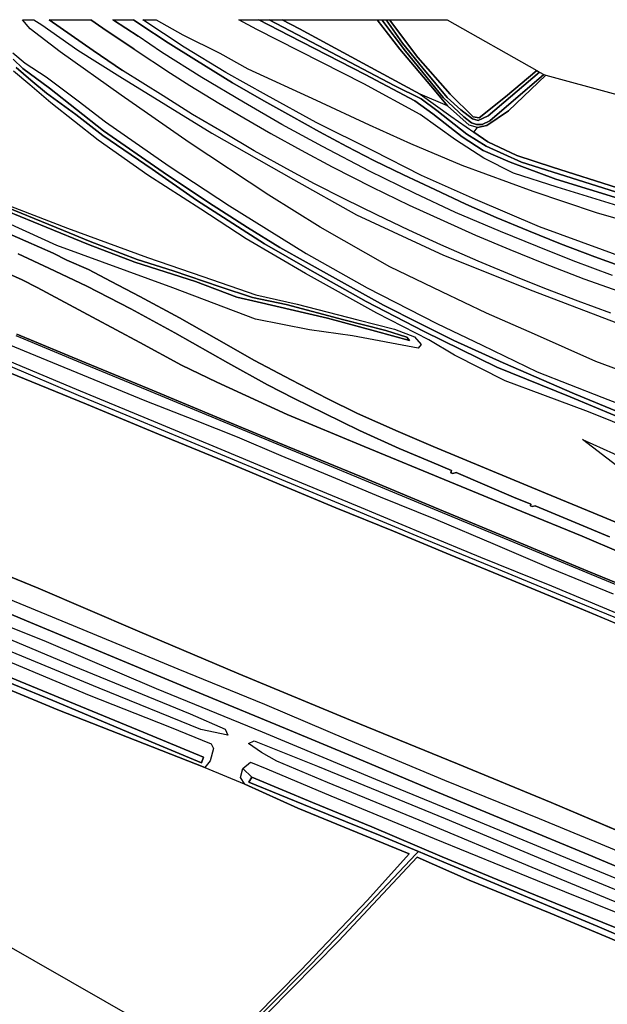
# Model space of a CAD drawing. Extents: x -26035517 to 31750492, y -9237385 to 8160032.
# Tile 209 of 256: x 19095953 to 19251960, y 3622396 to 3884030. Entities that reach past the tile are written whole.
import ezdxf

# ---------------------------------------------------------------- set-up
doc = ezdxf.new("R2010")
doc.units = 0
doc.layers.add('T-25', color=7, linetype='CONTINUOUS')

msp = doc.modelspace()

# ---------------------------------------------------------------- linework, layer by layer
at = {"layer": 'T-25', "color": 9}
for p, q in [((19090950, 3791196, 8997), (19113691, 3781898, 9073)), ((19113691, 3781898, 9073), (19132818, 3773904, 9127)), ((19132818, 3773904, 9127), (19150469, 3766596, 9087)), ((19150469, 3766596, 9087), (19165862, 3760183, 9120)), ((19165862, 3760183, 9120), (19179856, 3754362, 9160)), ((19179856, 3754362, 9160), (19195190, 3748111, 9187)), ((19195190, 3748111, 9187), (19210277, 3741821, 9140)), ((19100853, 3732973, 8630), (19072613, 3744504, 8610)), ((19210277, 3741821, 9140), (19226586, 3735095, 9150)), ((19226586, 3735095, 9150), (19245625, 3727234, 9143)), ((19127197, 3721618, 8623), (19100853, 3732973, 8630)), ((19245625, 3727234, 9143), (19261379, 3720592, 9117)), ((19154149, 3710225, 8597), (19127197, 3721618, 8623)), ((19183788, 3697934, 8687), (19154149, 3710225, 8597)), ((19212228, 3686289, 8667), (19183788, 3697934, 8687)), ((19237093, 3676014, 8630), (19212228, 3686289, 8667)), ((19258337, 3666958, 8677), (19237093, 3676014, 8630))]:
    msp.add_line(p, q, dxfattribs=at)
for points in [[(19263559, 3787818, 7613), (19248949, 3793174, 7497), (19232618, 3800497, 7623), (19219859, 3806084, 7593), (19208003, 3811724, 7513), (19194264, 3818317, 7493), (19175694, 3828872, 7467), (19162067, 3837370, 7503), (19140952, 3851363, 7427), (19122856, 3864000, 7193), (19106681, 3875508, 7230), (19098741, 3881645, 7290), (19096677, 3884030, 7424), (19099714, 3884030, 7940), (19101848, 3882636, 7980), (19111421, 3875900, 8110), (19122516, 3868903, 8543), (19146960, 3853910, 9197), (19168635, 3841582, 9830), (19185342, 3832168, 10227), (19208460, 3821480, 11137), (19232147, 3811963, 11527), (19257942, 3802130, 12413)], [(19103774, 3884030, 8082), (19109634, 3879897, 8230), (19115444, 3875864, 8343), (19123243, 3870518, 8563)], [(19252932, 3806056, 12277), (19244250, 3809280, 12023), (19235375, 3812628, 11797), (19227719, 3815666, 11580), (19217637, 3819892, 11273), (19207751, 3824172, 10957), (19199300, 3828071, 10720), (19190729, 3832149, 10463), (19182273, 3836336, 10253), (19174181, 3840443, 9990), (19167810, 3843884, 9790), (19158196, 3849186, 9647), (19150033, 3854053, 9310), (19141853, 3858842, 9060), (19134017, 3863775, 8850), (19123243, 3870518, 8563), (19115444, 3875864, 8343), (19109634, 3879897, 8230), (19103774, 3884030, 8082), (19103774, 3884030, 8082), (19114815, 3884030, 8172), (19118059, 3881791, 8250), (19126381, 3876165, 8510), (19135952, 3869794, 8907), (19141145, 3866567, 8943), (19148853, 3861874, 9240), (19155457, 3857941, 9460), (19162610, 3853818, 9623), (19170714, 3849325, 9903), (19178956, 3844913, 10113), (19189507, 3839532, 10410), (19199385, 3834767, 10600), (19208524, 3830584, 10880), (19216928, 3826793, 11077), (19226046, 3822961, 11333), (19235054, 3819368, 11593), (19245775, 3815210, 11960), (19255062, 3811858, 12193)], [(19126381, 3876165, 8510), (19118059, 3881791, 8250), (19114815, 3884030, 8172)], [(19120682, 3884030, 8163), (19120877, 3883897, 8167), (19127382, 3879621, 8360)], [(19253301, 3816077, 11983), (19242920, 3819935, 11717), (19233392, 3823725, 11387), (19223584, 3827716, 11167), (19211689, 3832804, 10870), (19200814, 3837960, 10567), (19188818, 3843822, 10170), (19176334, 3850369, 9837), (19165580, 3856207, 9570), (19155372, 3862071, 9267), (19144265, 3868691, 8923), (19133570, 3875419, 8613), (19127382, 3879621, 8360), (19120877, 3883897, 8167), (19120682, 3884030, 8163), (19126127, 3884030, 8296), (19127859, 3882850, 8360), (19127859, 3882850, 8360), (19135330, 3877923, 8477), (19142868, 3873159, 8700), (19152468, 3867276, 8913), (19160757, 3862487, 9230), (19167905, 3858462, 9377), (19175568, 3854201, 9617), (19182771, 3850330, 9883), (19189940, 3846654, 10133), (19197877, 3842791, 10233), (19206147, 3838879, 10483), (19214403, 3834989, 10730), (19222492, 3831505, 10937), (19231066, 3827927, 11183), (19239556, 3824499, 11417), (19248645, 3820984, 11740), (19258236, 3817553, 11933)], [(19127859, 3882850, 8360), (19126127, 3884030, 8296)], [(19258236, 3817553, 11933), (19248645, 3820984, 11740), (19239556, 3824499, 11417), (19231066, 3827927, 11183), (19222492, 3831505, 10937), (19214403, 3834989, 10730), (19206147, 3838879, 10483), (19197877, 3842791, 10233), (19189940, 3846654, 10133), (19182771, 3850330, 9883), (19175568, 3854201, 9617), (19167905, 3858462, 9377), (19160757, 3862487, 9230), (19152468, 3867276, 8913), (19142868, 3873159, 8700), (19135330, 3877923, 8477), (19127859, 3882850, 8360)], [(19266377, 3817076, 11830), (19250686, 3822905, 11330), (19234005, 3829023, 10927), (19216958, 3836210, 10627), (19202631, 3842653, 10243), (19189810, 3849142, 9853), (19174674, 3856687, 9403), (19161513, 3863939, 9127), (19150640, 3870031, 8750), (19139611, 3876743, 8513), (19128660, 3884030, 8352), (19132226, 3884030, 7643), (19139220, 3879977, 7673), (19149046, 3875145, 7567), (19156532, 3870993, 7590), (19174640, 3862676, 7593), (19188779, 3856083, 7560), (19199702, 3851115, 7653), (19213345, 3845351, 7630), (19232232, 3838441, 7567), (19249041, 3832805, 7593), (19270262, 3826642, 7557)], [(19258222, 3833492, 7360), (19238645, 3839510, 7260), (19227063, 3843239, 7253), (19219208, 3847225, 7170), (19211619, 3852095, 7133), (19202241, 3858808, 7227), (19187301, 3866949, 7340), (19158950, 3881451, 7200), (19154112, 3884030, 7200), (19159441, 3884030, 6092), (19167475, 3879827, 6117), (19187652, 3869469, 6030), (19200823, 3862457, 6090), (19205618, 3859035, 6130), (19213418, 3852928, 6173), (19219031, 3849238, 6133), (19226204, 3846136, 6073), (19238301, 3841681, 6070), (19256141, 3836162, 6050)], [(19256141, 3836162, 6050), (19238301, 3841681, 6070), (19226204, 3846136, 6073), (19219031, 3849238, 6133), (19213418, 3852928, 6173), (19205618, 3859035, 6130), (19200823, 3862457, 6090), (19187652, 3869469, 6030), (19167475, 3879827, 6117), (19159441, 3884030, 6092), (19159441, 3884030, 6092), (19162211, 3884030, 6056), (19175223, 3877212, 6067), (19195584, 3866474, 6043), (19202540, 3862965, 6077), (19206678, 3859927, 6117), (19214679, 3853656, 6053), (19219791, 3850391, 6050), (19229222, 3846175, 6060), (19257480, 3837224, 5970)], [(19257480, 3837224, 5970), (19229222, 3846175, 6060), (19219791, 3850391, 6050), (19214679, 3853656, 6053), (19206678, 3859927, 6117), (19202540, 3862965, 6077), (19195584, 3866474, 6043), (19175223, 3877212, 6067), (19162211, 3884030, 6056), (19165621, 3884030, 6717), (19170258, 3881567, 6697), (19191312, 3870197, 6573), (19202316, 3864285, 6467), (19210453, 3858391, 6643), (19216488, 3854166, 6714), (19220204, 3851564, 6757), (19227908, 3847961, 6727), (19237419, 3844862, 6700), (19254693, 3839394, 6653)], [(19253301, 3816077, 11983), (19242920, 3819935, 11717), (19233392, 3823725, 11387), (19223584, 3827716, 11167), (19211689, 3832804, 10870), (19200814, 3837960, 10567), (19188818, 3843822, 10170), (19176334, 3850369, 9837), (19165580, 3856207, 9570), (19155372, 3862071, 9267), (19144265, 3868691, 8923), (19133570, 3875419, 8613), (19127382, 3879621, 8360)], [(19094092, 3875256, 7023), (19097387, 3872484, 7047), (19103010, 3868827, 7120), (19111459, 3862492, 7127), (19118734, 3856900, 7113), (19135614, 3845144, 7133), (19151680, 3834574, 7213), (19171976, 3821877, 7057), (19188164, 3812745, 7020), (19206736, 3803338, 7080), (19218721, 3797550, 7027), (19233371, 3790463, 6990), (19250539, 3783721, 7063), (19265821, 3777803, 7070)], [(19126381, 3876165, 8510), (19135952, 3869794, 8907), (19141145, 3866567, 8943), (19148853, 3861874, 9240), (19155457, 3857941, 9460), (19162610, 3853818, 9623), (19170714, 3849325, 9903), (19178956, 3844913, 10113), (19189507, 3839532, 10410), (19199385, 3834767, 10600), (19208524, 3830584, 10880), (19216928, 3826793, 11077), (19226046, 3822961, 11333), (19235054, 3819368, 11593), (19245775, 3815210, 11960), (19255062, 3811858, 12193)], [(19255466, 3779559, 6060), (19243229, 3784591, 6057), (19224284, 3792829, 6047), (19211218, 3798828, 6043), (19201991, 3803371, 6030), (19192568, 3808184, 6063), (19178985, 3815663, 6050), (19165030, 3823509, 6113), (19156432, 3828795, 6163), (19146120, 3835456, 6120), (19134084, 3843531, 6107), (19118195, 3854512, 6083), (19103824, 3865855, 6150), (19096813, 3871019, 6223), (19094219, 3873534, 6290)], [(19094219, 3873534, 6290), (19096813, 3871019, 6223), (19103824, 3865855, 6150), (19118195, 3854512, 6083), (19134084, 3843531, 6107), (19146120, 3835456, 6120), (19156432, 3828795, 6163), (19165030, 3823509, 6113), (19178985, 3815663, 6050), (19192568, 3808184, 6063), (19201991, 3803371, 6030), (19211218, 3798828, 6043), (19224284, 3792829, 6047), (19243229, 3784591, 6057), (19255466, 3779559, 6060)], [(19259722, 3774659, 7100), (19247010, 3779854, 7073), (19234811, 3784381, 7050), (19224876, 3788032, 7040), (19211410, 3794890, 6940), (19204574, 3799000, 6923), (19190769, 3806048, 6910), (19171869, 3816599, 6970), (19156114, 3825836, 6937), (19144066, 3833650, 6827), (19130015, 3842696, 6780), (19116825, 3852058, 6930), (19104196, 3861904, 6813), (19098637, 3866722, 6873), (19094291, 3870351, 6883)], [(19094969, 3871301, 6157), (19098875, 3867961, 6147), (19103110, 3864525, 6147), (19110861, 3858839, 6113), (19117979, 3853264, 6057), (19131153, 3844303, 6103), (19142877, 3836062, 6077), (19160982, 3824466, 6093), (19173007, 3817533, 6123), (19187928, 3809177, 6130), (19203380, 3801195, 6167), (19222602, 3791708, 6277), (19242086, 3783845, 6300), (19259908, 3776399, 6277)], [(19259908, 3776399, 6277), (19242086, 3783845, 6300), (19222602, 3791708, 6277), (19203380, 3801195, 6167), (19187928, 3809177, 6130), (19173007, 3817533, 6123), (19160982, 3824466, 6093), (19142877, 3836062, 6077), (19131153, 3844303, 6103), (19117979, 3853264, 6057), (19110861, 3858839, 6113), (19103110, 3864525, 6147), (19098875, 3867961, 6147), (19094969, 3871301, 6157)], [(19252932, 3806056, 12277), (19244250, 3809280, 12023), (19235375, 3812628, 11797), (19227719, 3815666, 11580), (19217637, 3819892, 11273), (19207751, 3824172, 10957), (19199300, 3828071, 10720), (19190729, 3832149, 10463), (19182273, 3836336, 10253), (19174181, 3840443, 9990), (19167810, 3843884, 9790), (19158196, 3849186, 9647), (19150033, 3854053, 9310), (19141853, 3858842, 9060), (19134017, 3863775, 8850), (19123243, 3870518, 8563)], [(19254693, 3839394, 6653), (19237419, 3844862, 6700), (19227908, 3847961, 6727), (19220204, 3851564, 6757), (19216488, 3854166, 6714), (19217487, 3855416, 6523), (19219937, 3855878, 6477), (19225763, 3859854, 6397), (19235679, 3869328, 6247), (19395585, 3825696, 6160)], [(19104848, 3821973, 7407), (19093964, 3826733, 7447), (19082994, 3831518, 7473), (19067886, 3837733, 7503), (19062913, 3839930, 7503), (19061961, 3842566, 7507), (19061088, 3845492, 7473), (19063305, 3848576, 7487), (19065494, 3850785, 7503), (19070203, 3853928, 7593), (19078446, 3859771, 7940), (19079236, 3860496, 7940)], [(19216488, 3854166, 6714), (19217487, 3855416, 6523)], [(19086763, 3837029, 6723), (19108628, 3828594, 6773), (19129883, 3820858, 6777), (19144545, 3815819, 6783), (19158632, 3810945, 6763), (19169642, 3808449, 6767), (19185715, 3804253, 6707), (19195444, 3801834, 6763), (19200794, 3799735, 6910), (19202575, 3797701, 7063), (19201762, 3796778, 7300), (19184324, 3800057, 7407), (19172876, 3801661, 7277), (19158523, 3804430, 7247), (19136569, 3812757, 7243), (19105800, 3824004, 7357), (19105800, 3824004, 7357), (19088484, 3831916, 7340)], [(19092648, 3833125, 6397), (19102992, 3828893, 6430), (19114211, 3824295, 6413), (19126558, 3819609, 6027), (19142647, 3814446, 6040), (19153598, 3810309, 6010), (19158989, 3809048, 5980), (19177707, 3804708, 6033), (19190408, 3801283, 6110), (19199420, 3798827, 6083), (19198762, 3799695, 6083), (19193203, 3801482, 6087), (19182021, 3804283, 6060), (19166712, 3808358, 6090), (19157755, 3810240, 6130), (19149163, 3813060, 6150), (19136700, 3817327, 6183), (19127107, 3820313, 6177), (19114630, 3825065, 6440), (19107601, 3828025, 6443), (19088480, 3835808, 6443)], [(19088480, 3835808, 6443), (19107601, 3828025, 6443), (19114630, 3825065, 6440), (19127107, 3820313, 6177), (19136700, 3817327, 6183), (19149163, 3813060, 6150), (19157755, 3810240, 6130), (19166712, 3808358, 6090), (19182021, 3804283, 6060), (19193203, 3801482, 6087), (19198762, 3799695, 6083), (19199420, 3798827, 6083), (19190408, 3801283, 6110), (19177707, 3804708, 6033), (19158989, 3809048, 5980), (19153598, 3810309, 6010), (19142647, 3814446, 6040), (19126558, 3819609, 6027), (19114211, 3824295, 6413), (19114211, 3824295, 6413), (19102992, 3828893, 6430), (19092648, 3833125, 6397)], [(19093964, 3826733, 7447), (19104848, 3821973, 7407), (19108454, 3820167, 7303), (19114179, 3817639, 7303), (19120230, 3814471, 7327), (19127823, 3810504, 7377), (19138408, 3804778, 7463), (19148172, 3799191, 7547), (19158310, 3793489, 7567), (19168023, 3788336, 7550), (19177588, 3783377, 7607), (19185608, 3779369, 7643), (19196449, 3774589, 7630), (19205691, 3770656, 7680), (19220448, 3764545, 7750), (19235540, 3758199, 7830), (19248251, 3752958, 7803), (19255437, 3749944, 7753)], [(19095540, 3821835, 7443), (19103726, 3818023, 7463)], [(19252590, 3746579, 7917), (19243463, 3750437, 7923), (19232814, 3754817, 7957), (19232057, 3754635, 7957), (19231553, 3754830, 7957), (19231643, 3755314, 7927), (19227063, 3757191, 7913), (19211868, 3763696, 7893), (19210972, 3763432, 7893), (19210436, 3763664, 7893), (19210583, 3764241, 7813), (19205405, 3766448, 7740), (19196683, 3770089, 7660), (19186207, 3774902, 7693), (19176776, 3779510, 7717), (19168835, 3783413, 7730), (19161727, 3786979, 7663), (19151235, 3792890, 7663), (19137097, 3800858, 7553), (19125438, 3807220, 7493), (19113757, 3813254, 7530), (19103726, 3818023, 7463), (19095540, 3821835, 7443)], [(19255437, 3749944, 7753), (19248251, 3752958, 7803), (19235540, 3758199, 7830), (19220448, 3764545, 7750), (19205691, 3770656, 7680), (19196449, 3774589, 7630), (19185608, 3779369, 7643), (19177588, 3783377, 7607), (19168023, 3788336, 7550), (19158310, 3793489, 7567), (19148172, 3799191, 7547), (19138408, 3804778, 7463), (19127823, 3810504, 7377), (19120230, 3814471, 7327), (19114179, 3817639, 7303), (19108454, 3820167, 7303), (19104848, 3821973, 7407)], [(19103726, 3818023, 7463), (19113757, 3813254, 7530), (19125438, 3807220, 7493), (19137097, 3800858, 7553), (19151235, 3792890, 7663), (19161727, 3786979, 7663), (19168835, 3783413, 7730), (19176776, 3779510, 7717), (19186207, 3774902, 7693), (19196683, 3770089, 7660), (19205405, 3766448, 7740), (19210583, 3764241, 7813), (19210436, 3763664, 7893), (19210972, 3763432, 7893), (19211868, 3763696, 7893), (19227063, 3757191, 7913), (19231643, 3755314, 7927), (19231553, 3754830, 7957), (19232057, 3754635, 7957), (19232814, 3754817, 7957), (19243463, 3750437, 7923), (19252590, 3746579, 7917)], [(19100631, 3812860, 7930), (19096604, 3814900, 7870), (19092309, 3816835, 7887)], [(19092309, 3816835, 7887), (19096604, 3814900, 7870), (19100631, 3812860, 7930), (19115289, 3805019, 8030), (19127844, 3798242, 8027), (19138941, 3792224, 8043), (19148250, 3787673, 8040), (19166955, 3779124, 8040), (19187374, 3770624, 8037), (19210160, 3761238, 8063), (19229303, 3753368, 8077), (19245302, 3746749, 8133), (19255658, 3742357, 8137)], [(19255888, 3742911, 8137), (19255658, 3742357, 8137), (19245302, 3746749, 8133), (19229303, 3753368, 8077), (19210160, 3761238, 8063), (19187374, 3770624, 8037), (19166955, 3779124, 8040), (19148250, 3787673, 8040), (19138941, 3792224, 8043), (19127844, 3798242, 8027), (19115289, 3805019, 8030), (19100631, 3812860, 7930)], [(19071301, 3806653, 7943), (19101679, 3794213, 7917), (19115658, 3788411, 8053), (19129189, 3782821, 7930), (19142531, 3777605, 7850), (19153696, 3773184, 7827), (19165260, 3768259, 7817), (19177680, 3763057, 7837), (19191694, 3757261, 7850), (19206383, 3751277, 7823), (19222165, 3744613, 7857), (19237084, 3738226, 7893), (19253518, 3731506, 7897)], [(19449283, 3644319, 8427), (19440352, 3649355, 8377), (19430717, 3654643, 8313), (19419265, 3660814, 8280), (19409590, 3665931, 8250), (19399520, 3671120, 8217), (19387807, 3676892, 8217), (19376681, 3682171, 8190), (19359641, 3689892, 8150), (19350642, 3693781, 8143), (19337828, 3699190, 8103), (19321706, 3705870, 8097), (19302802, 3713743, 8077), (19284485, 3721378, 8047), (19265615, 3729197, 8020), (19246601, 3737063, 7990), (19227277, 3745130, 8010), (19207181, 3753431, 7967), (19186518, 3762062, 7950), (19166901, 3770187, 7927), (19149179, 3777538, 7913), (19129835, 3785584, 7903), (19113275, 3792419, 7903), (19095055, 3800042, 8047)], [(19265615, 3729197, 8020), (19246601, 3737063, 7990), (19227277, 3745130, 8010), (19207181, 3753431, 7967), (19186518, 3762062, 7950), (19166901, 3770187, 7927), (19149179, 3777538, 7913), (19129835, 3785584, 7903), (19113275, 3792419, 7903), (19095055, 3800042, 8047)], [(19449529, 3644755, 8427), (19440595, 3649792, 8377), (19430956, 3655082, 8313), (19419500, 3661255, 8280), (19409821, 3666374, 8250), (19399745, 3671567, 8217), (19388025, 3677342, 8217), (19376891, 3682625, 8190), (19359843, 3690349, 8150), (19350838, 3694241, 8143), (19338021, 3699651, 8103), (19321898, 3706332, 8097), (19302994, 3714205, 8077), (19284677, 3721840, 8047), (19265806, 3729659, 8020), (19246793, 3737525, 7990), (19227469, 3745592, 8010), (19207373, 3753893, 7967), (19186710, 3762524, 7950), (19167092, 3770649, 7927), (19149371, 3778000, 7913), (19130026, 3786046, 7903), (19113466, 3792881, 7903), (19095228, 3800457, 8047)], [(19265806, 3729659, 8020), (19246793, 3737525, 7990), (19227469, 3745592, 8010), (19207373, 3753893, 7967), (19186710, 3762524, 7950), (19167092, 3770649, 7927), (19149371, 3778000, 7913), (19130026, 3786046, 7903), (19113466, 3792881, 7903), (19095228, 3800457, 8047)], [(19095228, 3800457, 8047), (19113466, 3792881, 7903), (19130026, 3786046, 7903), (19149371, 3778000, 7913), (19167092, 3770649, 7927), (19186710, 3762524, 7950), (19207373, 3753893, 7967), (19227469, 3745592, 8010), (19246793, 3737525, 7990), (19265806, 3729659, 8020)], [(19359263, 3678624, 16496), (19347621, 3684083, 9030), (19335354, 3689602, 9063), (19321969, 3695456, 9110), (19308258, 3701156, 9100), (19292168, 3707800, 9107), (19276209, 3714374, 9110), (19261379, 3720592, 9117), (19245625, 3727234, 9143), (19226586, 3735095, 9150), (19210277, 3741821, 9140), (19195190, 3748111, 9187), (19179856, 3754362, 9160), (19165862, 3760183, 9120), (19150469, 3766596, 9087), (19132818, 3773904, 9127), (19113691, 3781898, 9073), (19090950, 3791196, 8997)], [(19261379, 3720592, 9117), (19245625, 3727234, 9143), (19226586, 3735095, 9150), (19210277, 3741821, 9140), (19195190, 3748111, 9187), (19179856, 3754362, 9160), (19165862, 3760183, 9120), (19150469, 3766596, 9087), (19132818, 3773904, 9127), (19113691, 3781898, 9073), (19090950, 3791196, 8997)], [(19092764, 3792257, 9830), (19111500, 3784275, 9943), (19126683, 3778007, 9977), (19147126, 3769506, 9930), (19165494, 3761854, 9937), (19182085, 3754958, 9957), (19203495, 3746032, 9920), (19222954, 3738027, 9937), (19241977, 3730111, 9923), (19257595, 3723764, 9957), (19274151, 3716838, 9973), (19288733, 3710828, 9997), (19304188, 3704340, 9967), (19321691, 3697102, 9937), (19337966, 3690141, 9987), (19352989, 3683541, 10080), (19377384, 3671954, 10013), (19395364, 3663081, 9923), (19410042, 3655471, 9937), (19422540, 3648845, 9953), (19434131, 3642613, 9933), (19447406, 3635243, 9923), (19456690, 3629851, 9950), (19470296, 3621967, 9990)], [(19254575, 3726203, 9893), (19237213, 3733508, 9900), (19218370, 3741155, 9987), (19203397, 3747367, 9993), (19185662, 3754729, 9967), (19165745, 3762988, 9923), (19149408, 3769822, 9943), (19132618, 3776788, 9903), (19111050, 3785805, 9897), (19093335, 3793231, 9823)], [(19254533, 3765485, 7623), (19245359, 3772495, 7570), (19259087, 3766262, 6873)], [(19072613, 3744504, 8610), (19100853, 3732973, 8630), (19127197, 3721618, 8623), (19154149, 3710225, 8597), (19183788, 3697934, 8687), (19212228, 3686289, 8667), (19237093, 3676014, 8630), (19258337, 3666958, 8677), (19277662, 3658845, 8670), (19282002, 3657018, 8663), (19282599, 3655308, 8620), (19281000, 3655720, 9197), (19295483, 3648681, 9207), (19311792, 3641496, 9280), (19324109, 3636161, 9247), (19335374, 3631542, 9200), (19360122, 3619432, 9253)], [(19424705, 3578213, 10187), (19415246, 3583665, 10160), (19402436, 3590917, 10127), (19390167, 3597833, 10137), (19377711, 3604688, 10103), (19364346, 3611754, 10090), (19354295, 3616898, 10087), (19333699, 3626178, 10083), (19324101, 3630222, 10210), (19312544, 3634986, 10200), (19295787, 3642085, 10190), (19279595, 3648599, 10183), (19265355, 3654443, 10177), (19247086, 3662114, 10180), (19226968, 3670454, 10170), (19205782, 3679224, 10167), (19185481, 3687777, 10150), (19166541, 3695702, 10167), (19144626, 3704679, 10170), (19123209, 3713707, 10213), (19098813, 3723867, 10160), (19069096, 3736350, 10140)], [(19069096, 3736350, 10140), (19098813, 3723867, 10160), (19123209, 3713707, 10213), (19144626, 3704679, 10170), (19166541, 3695702, 10167), (19185481, 3687777, 10150), (19205782, 3679224, 10167), (19226968, 3670454, 10170), (19247086, 3662114, 10180), (19265355, 3654443, 10177), (19279595, 3648599, 10183), (19295787, 3642085, 10190), (19312544, 3634986, 10200), (19324101, 3630222, 10210), (19333699, 3626178, 10083), (19354295, 3616898, 10087)], [(19068008, 3730078, 10223), (19109872, 3712397, 10103), (19141191, 3699578, 10097), (19150517, 3695512, 10053), (19151220, 3693879, 9513), (19144020, 3695460, 8470), (19117006, 3706418, 8470), (19087246, 3718727, 8530)], [(19474335, 3552790, 9957), (19461411, 3560778, 10157), (19450931, 3567282, 10180), (19439277, 3574047, 10123), (19426244, 3581445, 10073), (19410940, 3590198, 10030), (19399793, 3595934, 10007), (19380750, 3605999, 10057), (19364639, 3614277, 10100), (19350745, 3621536, 10160), (19329488, 3631518, 10157), (19298306, 3644918, 10150), (19281739, 3651961, 10157), (19259463, 3661108, 10170), (19233931, 3671707, 10120), (19208866, 3681908, 10133), (19183215, 3692619, 10150), (19161047, 3702092, 10123), (19138041, 3711426, 10080), (19112767, 3721902, 10093), (19091986, 3730518, 10010)], [(19304164, 3619127, 9353), (19307573, 3624495, 9887), (19308783, 3626564, 10130), (19309149, 3629057, 10170), (19308411, 3632096, 10153), (19307115, 3634055, 10123), (19296763, 3638164, 10177), (19281816, 3644472, 10183), (19265437, 3651198, 10177), (19242005, 3660844, 10143), (19218304, 3670681, 10210), (19190521, 3682112, 10180), (19160395, 3694748, 10153), (19132311, 3706239, 10157), (19103047, 3718684, 10110), (19079172, 3728268, 10153)], [(19304164, 3619127, 9353), (19307573, 3624495, 9887), (19308783, 3626564, 10130), (19309149, 3629057, 10170), (19308411, 3632096, 10153), (19307115, 3634055, 10123), (19296763, 3638164, 10177), (19281816, 3644472, 10183), (19265437, 3651198, 10177), (19242005, 3660844, 10143), (19218304, 3670681, 10210), (19190521, 3682112, 10180), (19160395, 3694748, 10153), (19132311, 3706239, 10157), (19103047, 3718684, 10110), (19079172, 3728268, 10153)], [(19092242, 3713841, 8380), (19114421, 3704580, 8400), (19135749, 3696142, 8423), (19146791, 3691591, 8537), (19147444, 3690365, 8347), (19146559, 3687135, 7677), (19145070, 3685285, 6980), (19106082, 3700606, 6920), (19079624, 3711624, 6903)], [(19090373, 3710506, 5973), (19110656, 3702171, 5960), (19128747, 3694747, 5973), (19144762, 3688051, 5943), (19144192, 3686556, 5950), (19125954, 3694194, 5963), (19104748, 3703137, 6003), (19087361, 3710211, 5983)], [(19087361, 3710211, 5983), (19104748, 3703137, 6003), (19125954, 3694194, 5963), (19144192, 3686556, 5950), (19144762, 3688051, 5943), (19128747, 3694747, 5973), (19110656, 3702171, 5960), (19090373, 3710506, 5973)], [(19254075, 3642780, 6067), (19238150, 3649267, 6023), (19222902, 3655473, 6017), (19208101, 3661611, 5950), (19189426, 3669555, 5923), (19173670, 3676011, 5983), (19157566, 3682795, 6013), (19157566, 3682795, 6013), (19155236, 3685037, 8030), (19157206, 3686746, 8567), (19161568, 3684993, 8287), (19178525, 3677771, 8347), (19205987, 3666442, 8397), (19233364, 3655312, 8347), (19255580, 3646377, 8407)], [(19160883, 3620452, 6223), (19173281, 3632993, 6120), (19186185, 3646445, 6123), (19201120, 3662252, 6293), (19201816, 3662988, 6050), (19210208, 3659436, 6050), (19230745, 3650871, 6113), (19249290, 3643202, 6090), (19268927, 3634748, 6100)], [(19263610, 3635329, 7160), (19236804, 3646624, 7073), (19215320, 3655340, 7103), (19201439, 3661453, 7020), (19180675, 3639297, 6670), (19161800, 3620097, 6537)]]:
    msp.add_polyline3d(points, dxfattribs=at)
for points in [[(19165621, 3884030, 6717), (19190889, 3884030, 6246), (19196864, 3876210, 6273), (19206127, 3865331, 6257), (19209574, 3861122, 6210), (19202316, 3864285, 6467), (19191312, 3870197, 6573), (19170258, 3881567, 6697), (19165621, 3884030, 6717)], [(19190889, 3884030, 6246), (19192131, 3884030, 5594), (19198369, 3875676, 5590), (19208393, 3863316, 5540), (19213868, 3858205, 5540), (19215931, 3856657, 5527), (19217234, 3856152, 5527), (19218764, 3856150, 5527), (19220758, 3857175, 5527), (19235121, 3869480, 5570), (19235679, 3869328, 6247), (19225763, 3859854, 6397), (19219937, 3855878, 6477), (19217487, 3855416, 6523), (19215275, 3856009, 6523), (19209574, 3861122, 6210), (19206127, 3865331, 6257), (19196864, 3876210, 6273), (19190889, 3884030, 6246)], [(19192131, 3884030, 5594), (19193269, 3884030, 5607), (19197577, 3877831, 5567), (19202953, 3871175, 5587), (19206438, 3866985, 5583), (19209417, 3863372, 5583), (19213040, 3860087, 5583), (19216180, 3857655, 5583), (19217672, 3857235, 5583), (19220345, 3858470, 5590), (19234003, 3870114, 5570), (19235121, 3869480, 5570), (19220758, 3857175, 5527), (19218764, 3856150, 5527), (19217234, 3856152, 5527), (19215931, 3856657, 5527), (19213868, 3858205, 5540), (19208393, 3863316, 5540), (19198369, 3875676, 5590), (19192131, 3884030, 5594)], [(19193269, 3884030, 5607), (19194143, 3884030, 6130), (19201688, 3874021, 6133), (19210257, 3864263, 6107), (19216327, 3858190, 6143), (19217934, 3857977, 6143), (19224976, 3863496, 6160), (19233278, 3870524, 6183), (19234003, 3870114, 5570), (19220345, 3858470, 5590), (19217672, 3857235, 5583), (19216180, 3857655, 5583), (19213040, 3860087, 5583), (19209417, 3863372, 5583), (19206438, 3866985, 5583), (19202953, 3871175, 5587), (19197577, 3877831, 5567), (19193269, 3884030, 5607)], [(19209443, 3884030, 6075), (19233278, 3870524, 6183), (19224976, 3863496, 6160), (19217934, 3857977, 6143), (19216327, 3858190, 6143), (19210257, 3864263, 6107), (19201688, 3874021, 6133), (19194143, 3884030, 6130), (19209443, 3884030, 6075)], [(19062654, 3655168, 6883), (19060967, 3658936, 6897), (19059365, 3663385, 6923), (19058242, 3667337, 6873), (19057767, 3672816, 6803), (19059032, 3690389, 6710), (19060795, 3704011, 6690), (19062859, 3718959, 6593), (19079624, 3711624, 6903), (19106082, 3700606, 6920), (19145070, 3685285, 6980), (19155537, 3680969, 6770), (19155765, 3680866, 6771), (19169837, 3674542, 6830), (19199331, 3662391, 6763), (19188329, 3650082, 6847), (19170604, 3631474, 6717), (19146627, 3607113, 6597), (19062654, 3655168, 6883)], [(19201993, 3671303, 8500), (19177663, 3681344, 8500), (19164227, 3687021, 8643), (19160143, 3689333, 8993), (19156663, 3691702, 9527), (19158196, 3692392, 9980), (19175035, 3685656, 10190), (19208941, 3671734, 10167), (19240756, 3658376, 10133), (19266525, 3647736, 10057), (19275702, 3643892, 10110), (19276710, 3642130, 9837), (19268365, 3643793, 8490), (19259188, 3647456, 8493), (19232055, 3658736, 8540), (19201993, 3671303, 8500)], [(19146627, 3607113, 6597), (19170604, 3631474, 6717), (19188329, 3650082, 6847), (19199331, 3662391, 6763), (19169837, 3674542, 6830), (19155765, 3680866, 6771), (19154589, 3682682, 7360), (19155236, 3685037, 8030), (19157566, 3682795, 6013), (19156820, 3681422, 6013), (19173277, 3674726, 5940), (19191659, 3667287, 5977), (19201816, 3662988, 6050), (19201120, 3662252, 6293), (19186185, 3646445, 6123), (19173281, 3632993, 6120), (19160883, 3620452, 6223), (19146512, 3605978, 6330), (19146627, 3607113, 6597)], [(19157566, 3682795, 6013), (19173670, 3676011, 5983), (19189426, 3669555, 5923), (19208101, 3661611, 5950), (19222902, 3655473, 6017), (19238150, 3649267, 6023), (19254075, 3642780, 6067), (19269435, 3636170, 6100), (19268927, 3634748, 6100), (19249290, 3643202, 6090), (19230745, 3650871, 6113), (19210208, 3659436, 6050), (19201816, 3662988, 6050), (19191659, 3667287, 5977), (19173277, 3674726, 5940), (19156820, 3681422, 6013), (19157566, 3682795, 6013)], [(19160317, 3591304, 6410), (19147219, 3605226, 6597), (19161800, 3620097, 6537), (19180675, 3639297, 6670), (19201439, 3661453, 7020), (19215320, 3655340, 7103), (19236804, 3646624, 7073), (19263610, 3635329, 7160), (19268685, 3633237, 7133), (19279074, 3628955, 7077), (19281740, 3627826, 7034), (19289251, 3624646, 6913), (19285717, 3615165, 7000), (19281655, 3605767, 6937), (19278274, 3600117, 6917), (19274713, 3595360, 6890), (19271607, 3592535, 6847), (19267977, 3591694, 6847), (19262342, 3591320, 6847), (19242606, 3590025, 6463), (19216863, 3589699, 6410), (19160317, 3591304, 6410)]]:
    msp.add_polyline3d(points, close=True, dxfattribs=at)

doc.saveas('drawing.dxf')
